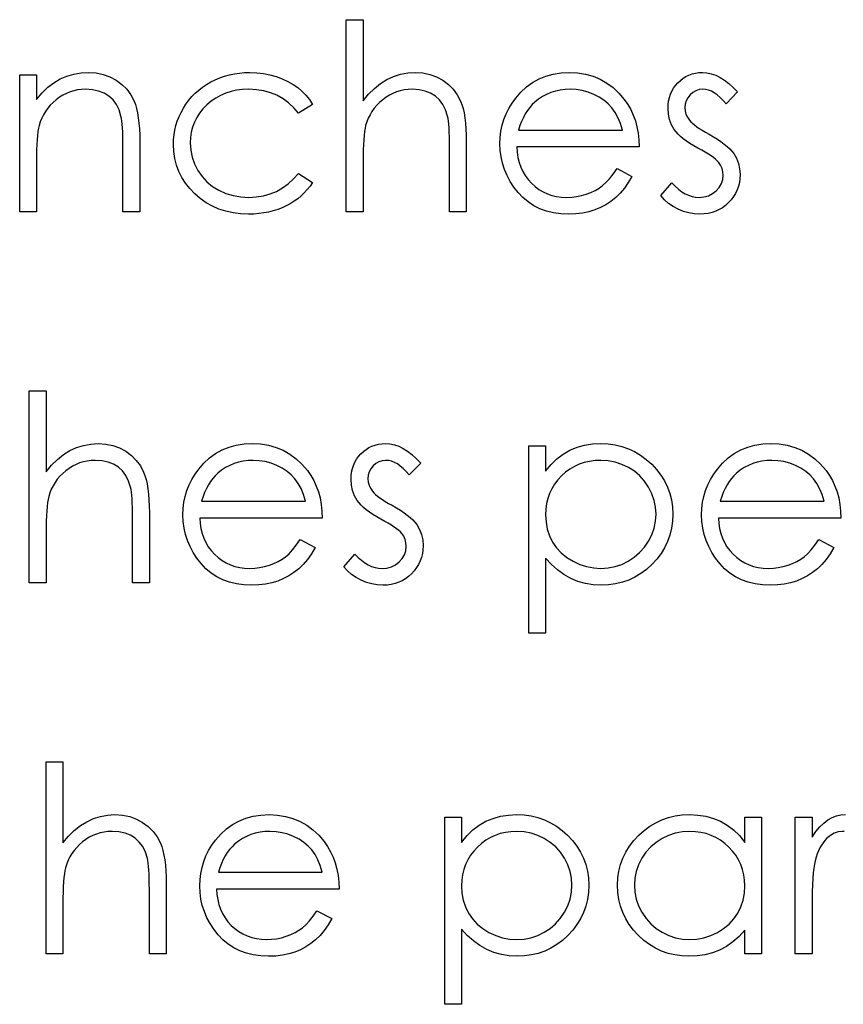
# Model space of a CAD drawing. Header units: inches. Extents: x -122 to 123, y -201 to 75.
# Tile 159 of 191: x -3.711 to -3.161, y 65.314 to 65.971. Entities that reach past the tile are written whole.
import ezdxf

# ---------------------------------------------------------------- set-up
doc = ezdxf.new("R2010")
doc.units = ezdxf.units.IN
doc.header["$MEASUREMENT"] = 0

msp = doc.modelspace()

# ---------------------------------------------------------------- linework, layer by layer
at = {"color": 7, "linetype": 'Continuous', "flags": 128}
for points in [[(-3.49283, 65.97113), (-3.48162, 65.97113), (-3.48162, 65.97113), (-3.48162, 65.91702), (-3.48162, 65.91702), (-3.47791, 65.92145), (-3.474, 65.92528), (-3.46995, 65.92854), (-3.46569, 65.93117), (-3.46126, 65.93322), (-3.45663, 65.9347), (-3.45184, 65.93557), (-3.44686, 65.93588), (-3.44686, 65.93588), (-3.4418, 65.93555), (-3.43704, 65.9346), (-3.43259, 65.93297), (-3.42843, 65.93072), (-3.42467, 65.92791), (-3.42142, 65.92468), (-3.41871, 65.92098), (-3.41654, 65.91684), (-3.41563, 65.91452), (-3.41486, 65.91186), (-3.41421, 65.90893), (-3.41366, 65.90568), (-3.41326, 65.9021), (-3.41296, 65.89824), (-3.41276, 65.89406), (-3.41271, 65.88958), (-3.41271, 65.88958), (-3.41271, 65.84293), (-3.41271, 65.84293), (-3.42392, 65.84293), (-3.42392, 65.84293), (-3.42392, 65.8859), (-3.42392, 65.8859), (-3.42395, 65.88963), (-3.424, 65.89303), (-3.4241, 65.89611), (-3.42425, 65.89889), (-3.42442, 65.90132), (-3.42465, 65.90342), (-3.42492, 65.90523), (-3.42523, 65.90668), (-3.42523, 65.90668), (-3.42658, 65.91089), (-3.42838, 65.91454), (-3.43063, 65.91762), (-3.43336, 65.92015), (-3.43654, 65.92213), (-3.44017, 65.92353), (-3.44428, 65.92438), (-3.44884, 65.92466), (-3.44884, 65.92466), (-3.45154, 65.92456), (-3.45417, 65.92423), (-3.45675, 65.92368), (-3.45923, 65.92293), (-3.46166, 65.92193), (-3.46399, 65.92075), (-3.46627, 65.91932), (-3.46847, 65.9177), (-3.47055, 65.91589), (-3.47243, 65.91402), (-3.47413, 65.91201), (-3.47566, 65.90991), (-3.47698, 65.90771), (-3.47813, 65.9054), (-3.47911, 65.90297), (-3.47989, 65.90047), (-3.47989, 65.90047), (-3.48029, 65.89864), (-3.48064, 65.89646), (-3.48094, 65.89393), (-3.48119, 65.89103), (-3.48136, 65.8878), (-3.48152, 65.88419), (-3.48159, 65.88026), (-3.48162, 65.87595), (-3.48162, 65.87595), (-3.48162, 65.84293), (-3.48162, 65.84293), (-3.49283, 65.84293), (-3.49283, 65.84293), (-3.49283, 65.97113)], [(-3.71078, 65.93427), (-3.69956, 65.93427), (-3.69956, 65.93427), (-3.69956, 65.9178), (-3.69956, 65.9178), (-3.69588, 65.9222), (-3.69203, 65.92598), (-3.68797, 65.92909), (-3.68371, 65.93157), (-3.67928, 65.93345), (-3.67465, 65.9348), (-3.66982, 65.9356), (-3.66481, 65.93588), (-3.66481, 65.93588), (-3.65975, 65.93555), (-3.65499, 65.9346), (-3.65054, 65.93297), (-3.64638, 65.93072), (-3.64262, 65.92791), (-3.63937, 65.92466), (-3.63666, 65.92095), (-3.63448, 65.91679), (-3.63358, 65.91447), (-3.63281, 65.91181), (-3.63216, 65.90888), (-3.63161, 65.90563), (-3.6312, 65.90207), (-3.6309, 65.89822), (-3.6307, 65.89403), (-3.63065, 65.88958), (-3.63065, 65.88958), (-3.63065, 65.84293), (-3.63065, 65.84293), (-3.64187, 65.84293), (-3.64187, 65.84293), (-3.64187, 65.8859), (-3.64187, 65.8859), (-3.6419, 65.88963), (-3.64195, 65.89303), (-3.64205, 65.89611), (-3.6422, 65.89889), (-3.6424, 65.90132), (-3.64262, 65.90342), (-3.6429, 65.90523), (-3.6432, 65.90668), (-3.6432, 65.90668), (-3.64448, 65.91089), (-3.64625, 65.91454), (-3.64851, 65.91762), (-3.65124, 65.92015), (-3.65444, 65.92213), (-3.6581, 65.92353), (-3.6622, 65.92438), (-3.66676, 65.92466), (-3.66676, 65.92466), (-3.66947, 65.92456), (-3.6721, 65.92423), (-3.67467, 65.92368), (-3.67715, 65.92293), (-3.67958, 65.92193), (-3.68194, 65.92075), (-3.68421, 65.91932), (-3.68642, 65.9177), (-3.6885, 65.91589), (-3.69037, 65.91402), (-3.69208, 65.91201), (-3.6936, 65.90991), (-3.69493, 65.90771), (-3.69608, 65.9054), (-3.69706, 65.90297), (-3.69784, 65.90047), (-3.69784, 65.90047), (-3.69824, 65.89862), (-3.69859, 65.89641), (-3.69889, 65.89388), (-3.69914, 65.89098), (-3.69931, 65.88775), (-3.69946, 65.88417), (-3.69954, 65.88024), (-3.69956, 65.87595), (-3.69956, 65.87595), (-3.69956, 65.84293), (-3.69956, 65.84293), (-3.71078, 65.84293), (-3.71078, 65.84293), (-3.71078, 65.93427)], [(-3.51527, 65.91447), (-3.52466, 65.90863), (-3.52466, 65.90863), (-3.52784, 65.91239), (-3.53132, 65.91564), (-3.53505, 65.9184), (-3.53906, 65.92065), (-3.54336, 65.9224), (-3.54795, 65.92366), (-3.55278, 65.92441), (-3.55791, 65.92466), (-3.55791, 65.92466), (-3.56202, 65.92448), (-3.56598, 65.92401), (-3.56973, 65.92318), (-3.57331, 65.92205), (-3.57672, 65.92058), (-3.57995, 65.91877), (-3.583, 65.91667), (-3.58588, 65.91422), (-3.58849, 65.91154), (-3.59074, 65.90871), (-3.59267, 65.90575), (-3.59422, 65.90265), (-3.59545, 65.89942), (-3.5963, 65.89604), (-3.59682, 65.89251), (-3.597, 65.88885), (-3.597, 65.88885), (-3.59667, 65.88407), (-3.59572, 65.87944), (-3.59412, 65.87493), (-3.59189, 65.87057), (-3.58909, 65.86654), (-3.58581, 65.86296), (-3.58208, 65.85988), (-3.57784, 65.85727), (-3.57324, 65.8552), (-3.56838, 65.85372), (-3.56325, 65.85284), (-3.55784, 65.85254), (-3.55784, 65.85254), (-3.55288, 65.85279), (-3.54815, 65.85354), (-3.54366, 65.8548), (-3.53938, 65.85655), (-3.53535, 65.8588), (-3.53157, 65.86156), (-3.52799, 65.86481), (-3.52466, 65.86857), (-3.52466, 65.86857), (-3.51527, 65.86241), (-3.51527, 65.86241), (-3.51697, 65.85998), (-3.51882, 65.85768), (-3.52083, 65.85552), (-3.52296, 65.85352), (-3.52521, 65.85164), (-3.52764, 65.84991), (-3.53019, 65.84831), (-3.53287, 65.84686), (-3.53568, 65.84556), (-3.53858, 65.84443), (-3.54156, 65.84348), (-3.54467, 65.8427), (-3.54785, 65.8421), (-3.55115, 65.84167), (-3.55453, 65.8414), (-3.55801, 65.84132), (-3.55801, 65.84132), (-3.56332, 65.84152), (-3.56838, 65.84218), (-3.57321, 65.84323), (-3.57782, 65.8447), (-3.5822, 65.84661), (-3.58636, 65.84894), (-3.59026, 65.85169), (-3.59395, 65.85487), (-3.5973, 65.85835), (-3.60018, 65.86203), (-3.60263, 65.86586), (-3.60464, 65.86989), (-3.60621, 65.87413), (-3.60732, 65.87851), (-3.60799, 65.88309), (-3.60822, 65.88785), (-3.60822, 65.88785), (-3.60812, 65.89108), (-3.60779, 65.89426), (-3.60729, 65.89739), (-3.60654, 65.90044), (-3.60561, 65.90345), (-3.60446, 65.9064), (-3.60311, 65.90928), (-3.60156, 65.91211), (-3.5998, 65.91484), (-3.5979, 65.9174), (-3.59585, 65.91982), (-3.59362, 65.92208), (-3.59127, 65.92418), (-3.58874, 65.92613), (-3.58603, 65.92794), (-3.5832, 65.92959), (-3.58025, 65.93107), (-3.57719, 65.93234), (-3.57406, 65.93342), (-3.57083, 65.9343), (-3.56753, 65.935), (-3.56415, 65.93547), (-3.56067, 65.93578), (-3.55709, 65.93588), (-3.55709, 65.93588), (-3.5526, 65.9357), (-3.54817, 65.93517), (-3.54384, 65.93432), (-3.53958, 65.9331), (-3.53553, 65.93159), (-3.53177, 65.92989), (-3.52837, 65.92796), (-3.52526, 65.92583), (-3.52243, 65.92346), (-3.51983, 65.92078), (-3.51742, 65.91777), (-3.51527, 65.91447)], [(-3.31209, 65.87177), (-3.30213, 65.86654), (-3.30213, 65.86654), (-3.30458, 65.86236), (-3.30721, 65.8586), (-3.31002, 65.85525), (-3.31302, 65.85234), (-3.3162, 65.84981), (-3.31956, 65.84761), (-3.32314, 65.84571), (-3.32689, 65.84413), (-3.33087, 65.8429), (-3.33511, 65.84203), (-3.33959, 65.8415), (-3.34432, 65.84132), (-3.34432, 65.84132), (-3.34958, 65.84155), (-3.35454, 65.84223), (-3.35919, 65.84335), (-3.36358, 65.84493), (-3.36763, 65.84696), (-3.37141, 65.84944), (-3.37492, 65.85237), (-3.3781, 65.85575), (-3.38095, 65.8594), (-3.38343, 65.86318), (-3.38551, 65.86709), (-3.38721, 65.87112), (-3.38857, 65.87525), (-3.38952, 65.87949), (-3.39007, 65.88387), (-3.39027, 65.88835), (-3.39027, 65.88835), (-3.39009, 65.89256), (-3.38962, 65.89666), (-3.38879, 65.90064), (-3.38764, 65.90453), (-3.38616, 65.90828), (-3.38436, 65.91191), (-3.38221, 65.91544), (-3.37975, 65.91885), (-3.37975, 65.91885), (-3.37627, 65.92283), (-3.37252, 65.92631), (-3.36848, 65.92921), (-3.36415, 65.93162), (-3.35955, 65.93347), (-3.35466, 65.93482), (-3.3495, 65.9356), (-3.34405, 65.93588), (-3.34405, 65.93588), (-3.33844, 65.9356), (-3.3331, 65.93475), (-3.32807, 65.93335), (-3.32334, 65.93139), (-3.31888, 65.92886), (-3.31472, 65.92576), (-3.31084, 65.9221), (-3.30726, 65.9179), (-3.30726, 65.9179), (-3.30496, 65.91462), (-3.30298, 65.91116), (-3.30128, 65.90748), (-3.2999, 65.90362), (-3.2988, 65.89957), (-3.298, 65.89531), (-3.29752, 65.89085), (-3.29732, 65.8862), (-3.29732, 65.8862), (-3.37905, 65.8862), (-3.37905, 65.8862), (-3.37883, 65.88259), (-3.37833, 65.87913), (-3.37752, 65.87585), (-3.37642, 65.87275), (-3.37507, 65.86982), (-3.37342, 65.86704), (-3.37146, 65.86444), (-3.36924, 65.86198), (-3.36678, 65.85978), (-3.3642, 65.85785), (-3.36147, 65.85622), (-3.35859, 65.8549), (-3.35559, 65.85387), (-3.35243, 65.85314), (-3.34915, 65.85269), (-3.34572, 65.85254), (-3.34572, 65.85254), (-3.34237, 65.85267), (-3.33909, 65.85307), (-3.33583, 65.85374), (-3.33263, 65.85467), (-3.32955, 65.85582), (-3.32672, 65.85717), (-3.32414, 65.85868), (-3.32178, 65.86035), (-3.31951, 65.86238), (-3.31713, 65.86499), (-3.31465, 65.86809), (-3.31209, 65.87177)], [(-3.23162, 65.92288), (-3.23923, 65.91504), (-3.23923, 65.91504), (-3.24123, 65.9173), (-3.24323, 65.91925), (-3.24524, 65.9209), (-3.24719, 65.92225), (-3.24917, 65.92331), (-3.25112, 65.92406), (-3.25307, 65.92451), (-3.255, 65.92466), (-3.255, 65.92466), (-3.25736, 65.92443), (-3.25954, 65.92373), (-3.26156, 65.92258), (-3.26339, 65.92095), (-3.26492, 65.91902), (-3.266, 65.91697), (-3.26665, 65.91474), (-3.26687, 65.91236), (-3.26687, 65.91236), (-3.26667, 65.91021), (-3.2661, 65.90813), (-3.26512, 65.90608), (-3.26377, 65.90407), (-3.26377, 65.90407), (-3.26289, 65.90305), (-3.26179, 65.902), (-3.26049, 65.90087), (-3.25896, 65.89972), (-3.25721, 65.89852), (-3.25525, 65.89729), (-3.2531, 65.89599), (-3.25072, 65.89466), (-3.25072, 65.89466), (-3.24782, 65.89301), (-3.24516, 65.89138), (-3.24273, 65.88975), (-3.24055, 65.88815), (-3.23863, 65.88655), (-3.23692, 65.88497), (-3.23547, 65.88339), (-3.23427, 65.88184), (-3.23427, 65.88184), (-3.23242, 65.87861), (-3.23106, 65.87518), (-3.23029, 65.87155), (-3.23001, 65.86772), (-3.23001, 65.86772), (-3.23014, 65.86501), (-3.23049, 65.86241), (-3.23109, 65.8599), (-3.23192, 65.85753), (-3.23302, 65.85522), (-3.23432, 65.85304), (-3.23587, 65.85096), (-3.23768, 65.84899), (-3.23965, 65.84718), (-3.24173, 65.84563), (-3.24394, 65.84433), (-3.24626, 65.84325), (-3.24872, 65.8424), (-3.2513, 65.8418), (-3.25398, 65.84145), (-3.25678, 65.84132), (-3.25678, 65.84132), (-3.26056, 65.84152), (-3.26424, 65.84215), (-3.26785, 65.84318), (-3.27138, 65.8446), (-3.27471, 65.84641), (-3.27774, 65.84854), (-3.28047, 65.85096), (-3.2829, 65.85369), (-3.2829, 65.85369), (-3.27546, 65.86216), (-3.27546, 65.86216), (-3.27331, 65.8599), (-3.27113, 65.85795), (-3.2689, 65.8563), (-3.26667, 65.85495), (-3.26439, 65.85389), (-3.26206, 65.85314), (-3.25974, 65.85269), (-3.25736, 65.85254), (-3.25736, 65.85254), (-3.25413, 65.85282), (-3.25115, 65.85364), (-3.24842, 65.855), (-3.24594, 65.85692), (-3.24388, 65.8592), (-3.24241, 65.86171), (-3.24153, 65.86436), (-3.24123, 65.86724), (-3.24123, 65.86724), (-3.24143, 65.86962), (-3.24201, 65.87187), (-3.24296, 65.87398), (-3.24431, 65.87595), (-3.24431, 65.87595), (-3.24519, 65.87691), (-3.24631, 65.87793), (-3.24769, 65.87903), (-3.24929, 65.88019), (-3.25115, 65.88139), (-3.25325, 65.88264), (-3.25558, 65.88397), (-3.25816, 65.88537), (-3.25816, 65.88537), (-3.26094, 65.88695), (-3.26349, 65.88852), (-3.2658, 65.8901), (-3.2679, 65.89165), (-3.26975, 65.89321), (-3.27135, 65.89476), (-3.27276, 65.89631), (-3.27391, 65.89784), (-3.27391, 65.89784), (-3.27574, 65.90102), (-3.27704, 65.90445), (-3.27784, 65.90806), (-3.27809, 65.91191), (-3.27809, 65.91191), (-3.27799, 65.91444), (-3.27769, 65.91684), (-3.27716, 65.91915), (-3.27646, 65.92135), (-3.27554, 65.92343), (-3.27441, 65.92541), (-3.27308, 65.92729), (-3.27155, 65.92904), (-3.26985, 65.93064), (-3.26805, 65.93202), (-3.26615, 65.9332), (-3.26414, 65.93417), (-3.26201, 65.93492), (-3.25979, 65.93545), (-3.25746, 65.93578), (-3.255, 65.93588), (-3.255, 65.93588), (-3.2521, 65.93568), (-3.24919, 65.93507), (-3.24626, 65.93405), (-3.24333, 65.93262), (-3.24043, 65.93079), (-3.2375, 65.92856), (-3.23455, 65.92593), (-3.23162, 65.92288)], [(-3.30854, 65.89741), (-3.30987, 65.90185), (-3.31149, 65.9058), (-3.31337, 65.90928), (-3.31552, 65.91229), (-3.31798, 65.91494), (-3.32083, 65.91732), (-3.32404, 65.91942), (-3.32762, 65.92125), (-3.33143, 65.92275), (-3.33536, 65.92381), (-3.33936, 65.92446), (-3.34347, 65.92466), (-3.34347, 65.92466), (-3.34682, 65.92453), (-3.35008, 65.92413), (-3.35321, 65.92346), (-3.35619, 65.92253), (-3.35909, 65.9213), (-3.36185, 65.91985), (-3.36448, 65.9181), (-3.36701, 65.91609), (-3.36701, 65.91609), (-3.36876, 65.91444), (-3.37039, 65.91259), (-3.37191, 65.91056), (-3.37332, 65.90833), (-3.37462, 65.90588), (-3.37582, 65.90325), (-3.3769, 65.90044), (-3.37787, 65.89741), (-3.37787, 65.89741), (-3.30854, 65.89741)], [(-3.70437, 65.72343), (-3.69315, 65.72343), (-3.69315, 65.72343), (-3.69315, 65.66932), (-3.69315, 65.66932), (-3.68945, 65.67375), (-3.68554, 65.67758), (-3.68149, 65.68084), (-3.67723, 65.68346), (-3.6728, 65.68552), (-3.66816, 65.687), (-3.66338, 65.68787), (-3.6584, 65.68817), (-3.6584, 65.68817), (-3.65334, 65.68785), (-3.64858, 65.68689), (-3.64413, 65.68527), (-3.63997, 65.68301), (-3.63621, 65.68021), (-3.63296, 65.67698), (-3.63025, 65.67327), (-3.62807, 65.66914), (-3.62717, 65.66681), (-3.6264, 65.66416), (-3.62575, 65.66123), (-3.6252, 65.65797), (-3.62479, 65.65439), (-3.62449, 65.65054), (-3.62429, 65.64636), (-3.62424, 65.64187), (-3.62424, 65.64187), (-3.62424, 65.59522), (-3.62424, 65.59522), (-3.63546, 65.59522), (-3.63546, 65.59522), (-3.63546, 65.63819), (-3.63546, 65.63819), (-3.63549, 65.64192), (-3.63554, 65.64533), (-3.63564, 65.64841), (-3.63579, 65.65119), (-3.63596, 65.65362), (-3.63619, 65.65572), (-3.63646, 65.65752), (-3.63676, 65.65898), (-3.63676, 65.65898), (-3.63812, 65.66318), (-3.63992, 65.66684), (-3.64217, 65.66992), (-3.6449, 65.67245), (-3.64808, 65.67442), (-3.65171, 65.67583), (-3.65582, 65.67668), (-3.66038, 65.67695), (-3.66038, 65.67695), (-3.66308, 65.67685), (-3.66571, 65.67653), (-3.66829, 65.67598), (-3.67077, 65.67523), (-3.6732, 65.67422), (-3.67553, 65.67305), (-3.6778, 65.67162), (-3.68001, 65.66999), (-3.68209, 65.66819), (-3.68396, 65.66631), (-3.68567, 65.66431), (-3.68719, 65.66221), (-3.68852, 65.66), (-3.68967, 65.6577), (-3.69065, 65.65527), (-3.69143, 65.65277), (-3.69143, 65.65277), (-3.69183, 65.65094), (-3.69218, 65.64876), (-3.69248, 65.64623), (-3.69273, 65.64333), (-3.6929, 65.6401), (-3.69305, 65.63649), (-3.69313, 65.63256), (-3.69315, 65.62825), (-3.69315, 65.62825), (-3.69315, 65.59522), (-3.69315, 65.59522), (-3.70437, 65.59522), (-3.70437, 65.59522), (-3.70437, 65.72343)], [(-3.52363, 65.62407), (-3.51367, 65.61884), (-3.51367, 65.61884), (-3.51612, 65.61465), (-3.51875, 65.6109), (-3.52155, 65.60754), (-3.52456, 65.60464), (-3.52774, 65.60211), (-3.53109, 65.59991), (-3.53468, 65.598), (-3.53843, 65.59643), (-3.54241, 65.5952), (-3.54664, 65.59432), (-3.55113, 65.5938), (-3.55586, 65.59362), (-3.55586, 65.59362), (-3.56112, 65.59385), (-3.56608, 65.59452), (-3.57073, 65.59565), (-3.57511, 65.59723), (-3.57917, 65.59925), (-3.58295, 65.60173), (-3.58646, 65.60466), (-3.58964, 65.60804), (-3.59249, 65.6117), (-3.59497, 65.61548), (-3.59705, 65.61939), (-3.59875, 65.62342), (-3.6001, 65.62755), (-3.60106, 65.63178), (-3.60161, 65.63616), (-3.60181, 65.64065), (-3.60181, 65.64065), (-3.60163, 65.64485), (-3.60116, 65.64896), (-3.60033, 65.65294), (-3.59918, 65.65682), (-3.5977, 65.66058), (-3.5959, 65.66421), (-3.59374, 65.66774), (-3.59129, 65.67114), (-3.59129, 65.67114), (-3.58781, 65.67513), (-3.58405, 65.67861), (-3.58002, 65.68151), (-3.57569, 65.68392), (-3.57108, 65.68577), (-3.5662, 65.68712), (-3.56104, 65.6879), (-3.55558, 65.68817), (-3.55558, 65.68817), (-3.54997, 65.6879), (-3.54464, 65.68705), (-3.53961, 65.68564), (-3.53488, 65.68369), (-3.53042, 65.68116), (-3.52626, 65.67806), (-3.52238, 65.6744), (-3.5188, 65.67019), (-3.5188, 65.67019), (-3.5165, 65.66691), (-3.51452, 65.66346), (-3.51282, 65.65978), (-3.51144, 65.65592), (-3.51034, 65.65186), (-3.50954, 65.64761), (-3.50906, 65.64315), (-3.50886, 65.63849), (-3.50886, 65.63849), (-3.59059, 65.63849), (-3.59059, 65.63849), (-3.59036, 65.63489), (-3.58986, 65.63143), (-3.58906, 65.62815), (-3.58796, 65.62505), (-3.58661, 65.62212), (-3.58496, 65.61934), (-3.583, 65.61673), (-3.58077, 65.61428), (-3.57832, 65.61208), (-3.57574, 65.61015), (-3.57301, 65.60852), (-3.57013, 65.60719), (-3.56713, 65.60617), (-3.56397, 65.60544), (-3.56069, 65.60499), (-3.55726, 65.60484), (-3.55726, 65.60484), (-3.55391, 65.60496), (-3.55063, 65.60536), (-3.54737, 65.60604), (-3.54417, 65.60697), (-3.54109, 65.60812), (-3.53826, 65.60947), (-3.53568, 65.61097), (-3.53332, 65.61265), (-3.53104, 65.61468), (-3.52867, 65.61728), (-3.52619, 65.62039), (-3.52363, 65.62407)], [(-3.44315, 65.67518), (-3.45077, 65.66734), (-3.45077, 65.66734), (-3.45277, 65.66959), (-3.45477, 65.67155), (-3.45678, 65.6732), (-3.45873, 65.67455), (-3.46071, 65.6756), (-3.46266, 65.67635), (-3.46461, 65.6768), (-3.46654, 65.67695), (-3.46654, 65.67695), (-3.46889, 65.67673), (-3.47107, 65.67603), (-3.4731, 65.67488), (-3.47493, 65.67325), (-3.47646, 65.67132), (-3.47753, 65.66927), (-3.47818, 65.66704), (-3.47841, 65.66466), (-3.47841, 65.66466), (-3.47821, 65.66251), (-3.47763, 65.66043), (-3.47666, 65.65837), (-3.47531, 65.65637), (-3.47531, 65.65637), (-3.47443, 65.65534), (-3.47333, 65.65429), (-3.47202, 65.65317), (-3.4705, 65.65201), (-3.46874, 65.65081), (-3.46679, 65.64959), (-3.46464, 65.64828), (-3.46226, 65.64696), (-3.46226, 65.64696), (-3.45935, 65.6453), (-3.4567, 65.64368), (-3.45427, 65.64205), (-3.45209, 65.64045), (-3.45017, 65.63884), (-3.44846, 65.63727), (-3.44701, 65.63569), (-3.44581, 65.63414), (-3.44581, 65.63414), (-3.44396, 65.63091), (-3.4426, 65.62747), (-3.44183, 65.62384), (-3.44155, 65.62001), (-3.44155, 65.62001), (-3.44168, 65.61731), (-3.44203, 65.6147), (-3.44263, 65.6122), (-3.44345, 65.60982), (-3.44456, 65.60752), (-3.44586, 65.60534), (-3.44741, 65.60326), (-3.44921, 65.60128), (-3.45119, 65.59948), (-3.45327, 65.59793), (-3.45547, 65.59663), (-3.4578, 65.59555), (-3.46026, 65.5947), (-3.46284, 65.5941), (-3.46551, 65.59375), (-3.46832, 65.59362), (-3.46832, 65.59362), (-3.4721, 65.59382), (-3.47578, 65.59445), (-3.47939, 65.59547), (-3.48292, 65.5969), (-3.48625, 65.5987), (-3.48928, 65.60083), (-3.49201, 65.60326), (-3.49444, 65.60599), (-3.49444, 65.60599), (-3.487, 65.61445), (-3.487, 65.61445), (-3.48485, 65.6122), (-3.48267, 65.61025), (-3.48044, 65.60859), (-3.47821, 65.60724), (-3.47593, 65.60619), (-3.4736, 65.60544), (-3.47127, 65.60499), (-3.46889, 65.60484), (-3.46889, 65.60484), (-3.46566, 65.60511), (-3.46269, 65.60594), (-3.45996, 65.60729), (-3.45748, 65.60922), (-3.45542, 65.6115), (-3.45395, 65.614), (-3.45307, 65.61666), (-3.45277, 65.61954), (-3.45277, 65.61954), (-3.45297, 65.62192), (-3.45355, 65.62417), (-3.4545, 65.62627), (-3.45585, 65.62825), (-3.45585, 65.62825), (-3.45673, 65.6292), (-3.45785, 65.63023), (-3.45923, 65.63133), (-3.46083, 65.63248), (-3.46269, 65.63368), (-3.46479, 65.63494), (-3.46712, 65.63626), (-3.4697, 65.63767), (-3.4697, 65.63767), (-3.47248, 65.63924), (-3.47503, 65.64082), (-3.47733, 65.6424), (-3.47944, 65.64395), (-3.48129, 65.6455), (-3.48289, 65.64706), (-3.48429, 65.64861), (-3.48545, 65.65014), (-3.48545, 65.65014), (-3.48727, 65.65332), (-3.48858, 65.65675), (-3.48938, 65.66035), (-3.48963, 65.66421), (-3.48963, 65.66421), (-3.48953, 65.66674), (-3.48923, 65.66914), (-3.4887, 65.67145), (-3.488, 65.67365), (-3.48707, 65.67573), (-3.48595, 65.67771), (-3.48462, 65.67958), (-3.48309, 65.68134), (-3.48139, 65.68294), (-3.47959, 65.68432), (-3.47768, 65.68549), (-3.47568, 65.68647), (-3.47355, 65.68722), (-3.47132, 65.68775), (-3.469, 65.68807), (-3.46654, 65.68817), (-3.46654, 65.68817), (-3.46364, 65.68797), (-3.46073, 65.68737), (-3.4578, 65.68634), (-3.45487, 65.68492), (-3.45197, 65.68309), (-3.44904, 65.68086), (-3.44608, 65.67823), (-3.44315, 65.67518)], [(-3.37104, 65.68657), (-3.35982, 65.68657), (-3.35982, 65.68657), (-3.35982, 65.66967), (-3.35982, 65.66967), (-3.35614, 65.67417), (-3.35221, 65.67801), (-3.348, 65.68121), (-3.34352, 65.68374), (-3.33876, 65.68567), (-3.33375, 65.68707), (-3.32847, 65.6879), (-3.32291, 65.68817), (-3.32291, 65.68817), (-3.31805, 65.68795), (-3.31335, 65.68732), (-3.30884, 65.68624), (-3.30451, 65.68472), (-3.30035, 65.68279), (-3.29639, 65.68041), (-3.29259, 65.67761), (-3.28898, 65.67437), (-3.28568, 65.67084), (-3.28282, 65.66711), (-3.28039, 65.66323), (-3.27842, 65.65918), (-3.27686, 65.65492), (-3.27576, 65.65051), (-3.27511, 65.6459), (-3.27488, 65.64115), (-3.27488, 65.64115), (-3.27511, 65.63629), (-3.27576, 65.63161), (-3.27684, 65.62712), (-3.27837, 65.62282), (-3.28034, 65.61869), (-3.28275, 65.61475), (-3.28558, 65.61102), (-3.28886, 65.60747), (-3.29244, 65.60421), (-3.29619, 65.60141), (-3.30015, 65.59903), (-3.30426, 65.59708), (-3.30856, 65.59557), (-3.31305, 65.5945), (-3.31773, 65.59385), (-3.32256, 65.59362), (-3.32256, 65.59362), (-3.32799, 65.5939), (-3.33323, 65.59477), (-3.33821, 65.59617), (-3.34299, 65.59818), (-3.34753, 65.60073), (-3.35186, 65.60386), (-3.35594, 65.60754), (-3.35982, 65.61177), (-3.35982, 65.61177), (-3.35982, 65.56157), (-3.35982, 65.56157), (-3.37104, 65.56157), (-3.37104, 65.56157), (-3.37104, 65.68657)], [(-3.17748, 65.62407), (-3.16751, 65.61884), (-3.16751, 65.61884), (-3.16997, 65.61465), (-3.1726, 65.6109), (-3.1754, 65.60754), (-3.17841, 65.60464), (-3.18159, 65.60211), (-3.18494, 65.59991), (-3.18852, 65.598), (-3.19228, 65.59643), (-3.19626, 65.5952), (-3.20049, 65.59432), (-3.20497, 65.5938), (-3.20971, 65.59362), (-3.20971, 65.59362), (-3.21496, 65.59385), (-3.21992, 65.59452), (-3.22458, 65.59565), (-3.22896, 65.59723), (-3.23302, 65.59925), (-3.2368, 65.60173), (-3.2403, 65.60466), (-3.24348, 65.60804), (-3.24634, 65.6117), (-3.24882, 65.61548), (-3.2509, 65.61939), (-3.2526, 65.62342), (-3.25395, 65.62755), (-3.2549, 65.63178), (-3.25545, 65.63616), (-3.25565, 65.64065), (-3.25565, 65.64065), (-3.25548, 65.64485), (-3.255, 65.64896), (-3.25418, 65.65294), (-3.25302, 65.65682), (-3.25155, 65.66058), (-3.24974, 65.66421), (-3.24759, 65.66774), (-3.24514, 65.67114), (-3.24514, 65.67114), (-3.24166, 65.67513), (-3.2379, 65.67861), (-3.23387, 65.68151), (-3.22954, 65.68392), (-3.22493, 65.68577), (-3.22005, 65.68712), (-3.21489, 65.6879), (-3.20943, 65.68817), (-3.20943, 65.68817), (-3.20382, 65.6879), (-3.19849, 65.68705), (-3.19345, 65.68564), (-3.18872, 65.68369), (-3.18426, 65.68116), (-3.18011, 65.67806), (-3.17623, 65.6744), (-3.17265, 65.67019), (-3.17265, 65.67019), (-3.17034, 65.66691), (-3.16836, 65.66346), (-3.16666, 65.65978), (-3.16528, 65.65592), (-3.16418, 65.65186), (-3.16338, 65.64761), (-3.16291, 65.64315), (-3.16271, 65.63849), (-3.16271, 65.63849), (-3.24444, 65.63849), (-3.24444, 65.63849), (-3.24421, 65.63489), (-3.24371, 65.63143), (-3.24291, 65.62815), (-3.24181, 65.62505), (-3.24045, 65.62212), (-3.2388, 65.61934), (-3.23685, 65.61673), (-3.23462, 65.61428), (-3.23217, 65.61208), (-3.22959, 65.61015), (-3.22686, 65.60852), (-3.22398, 65.60719), (-3.22097, 65.60617), (-3.21782, 65.60544), (-3.21454, 65.60499), (-3.21111, 65.60484), (-3.21111, 65.60484), (-3.20775, 65.60496), (-3.20447, 65.60536), (-3.20122, 65.60604), (-3.19801, 65.60697), (-3.19493, 65.60812), (-3.1921, 65.60947), (-3.18952, 65.61097), (-3.18717, 65.61265), (-3.18489, 65.61468), (-3.18251, 65.61728), (-3.18003, 65.62039), (-3.17748, 65.62407)], [(-3.52008, 65.64971), (-3.5214, 65.65414), (-3.52303, 65.6581), (-3.52491, 65.66158), (-3.52706, 65.66458), (-3.52952, 65.66724), (-3.53237, 65.66962), (-3.53558, 65.67172), (-3.53916, 65.67355), (-3.54296, 65.67505), (-3.54689, 65.6761), (-3.5509, 65.67675), (-3.55501, 65.67695), (-3.55501, 65.67695), (-3.55836, 65.67683), (-3.56162, 65.67643), (-3.56475, 65.67575), (-3.56773, 65.67483), (-3.57063, 65.6736), (-3.57339, 65.67215), (-3.57602, 65.67039), (-3.57855, 65.66839), (-3.57855, 65.66839), (-3.5803, 65.66674), (-3.58193, 65.66488), (-3.58345, 65.66286), (-3.58486, 65.66063), (-3.58616, 65.65817), (-3.58736, 65.65554), (-3.58844, 65.65274), (-3.58941, 65.64971), (-3.58941, 65.64971), (-3.52008, 65.64971)], [(-3.32301, 65.67695), (-3.32682, 65.6768), (-3.33047, 65.6763), (-3.33398, 65.6755), (-3.33733, 65.67435), (-3.34054, 65.6729), (-3.34357, 65.67112), (-3.34647, 65.66899), (-3.3492, 65.66656), (-3.35168, 65.66388), (-3.35384, 65.66105), (-3.35566, 65.65805), (-3.35717, 65.65489), (-3.35832, 65.65159), (-3.35914, 65.64811), (-3.35965, 65.64448), (-3.35982, 65.6407), (-3.35982, 65.6407), (-3.35952, 65.63574), (-3.35864, 65.63106), (-3.35717, 65.6266), (-3.35509, 65.62242), (-3.35246, 65.61859), (-3.3493, 65.61516), (-3.34565, 65.61215), (-3.34149, 65.60957), (-3.33701, 65.60749), (-3.3324, 65.60602), (-3.32769, 65.60514), (-3.32284, 65.60484), (-3.32284, 65.60484), (-3.31808, 65.60514), (-3.31347, 65.60604), (-3.30899, 65.60752), (-3.30468, 65.60962), (-3.30065, 65.61225), (-3.29705, 65.61536), (-3.29389, 65.61894), (-3.29116, 65.62299), (-3.28896, 65.62735), (-3.28735, 65.63181), (-3.28643, 65.63636), (-3.2861, 65.64102), (-3.2861, 65.64102), (-3.2864, 65.6457), (-3.28735, 65.65026), (-3.28891, 65.65472), (-3.29111, 65.65903), (-3.29381, 65.66306), (-3.29697, 65.66659), (-3.30055, 65.66967), (-3.30456, 65.67225), (-3.30889, 65.6743), (-3.3134, 65.67578), (-3.3181, 65.67665), (-3.32301, 65.67695)], [(-3.17392, 65.64971), (-3.17525, 65.65414), (-3.17688, 65.6581), (-3.17876, 65.66158), (-3.18091, 65.66458), (-3.18336, 65.66724), (-3.18622, 65.66962), (-3.18942, 65.67172), (-3.193, 65.67355), (-3.19681, 65.67505), (-3.20074, 65.6761), (-3.20475, 65.67675), (-3.20885, 65.67695), (-3.20885, 65.67695), (-3.21221, 65.67683), (-3.21546, 65.67643), (-3.21859, 65.67575), (-3.22157, 65.67483), (-3.22448, 65.6736), (-3.22723, 65.67215), (-3.22986, 65.67039), (-3.23239, 65.66839), (-3.23239, 65.66839), (-3.23414, 65.66674), (-3.23577, 65.66488), (-3.2373, 65.66286), (-3.2387, 65.66063), (-3.24, 65.65817), (-3.24121, 65.65554), (-3.24228, 65.65274), (-3.24326, 65.64971), (-3.24326, 65.64971), (-3.17392, 65.64971)], [(-3.69315, 65.47572), (-3.68194, 65.47572), (-3.68194, 65.47572), (-3.68194, 65.42161), (-3.68194, 65.42161), (-3.67823, 65.42605), (-3.67432, 65.42988), (-3.67027, 65.43313), (-3.66601, 65.43576), (-3.66158, 65.43781), (-3.65695, 65.43929), (-3.65216, 65.44017), (-3.64718, 65.44047), (-3.64718, 65.44047), (-3.64212, 65.44014), (-3.63736, 65.43919), (-3.63291, 65.43756), (-3.62875, 65.43531), (-3.62499, 65.43251), (-3.62174, 65.42928), (-3.61904, 65.42557), (-3.61686, 65.42144), (-3.61596, 65.41911), (-3.61518, 65.41646), (-3.61453, 65.41353), (-3.61398, 65.41027), (-3.61358, 65.40669), (-3.61328, 65.40283), (-3.61308, 65.39865), (-3.61303, 65.39417), (-3.61303, 65.39417), (-3.61303, 65.34752), (-3.61303, 65.34752), (-3.62424, 65.34752), (-3.62424, 65.34752), (-3.62424, 65.39049), (-3.62424, 65.39049), (-3.62427, 65.39422), (-3.62432, 65.39762), (-3.62442, 65.4007), (-3.62457, 65.40348), (-3.62474, 65.40591), (-3.62497, 65.40802), (-3.62525, 65.40982), (-3.62555, 65.41127), (-3.62555, 65.41127), (-3.6269, 65.41548), (-3.6287, 65.41913), (-3.63095, 65.42221), (-3.63368, 65.42474), (-3.63686, 65.42672), (-3.64049, 65.42812), (-3.6446, 65.42898), (-3.64916, 65.42925), (-3.64916, 65.42925), (-3.65186, 65.42915), (-3.65449, 65.42882), (-3.65707, 65.42827), (-3.65955, 65.42752), (-3.66198, 65.42652), (-3.66431, 65.42534), (-3.66659, 65.42392), (-3.66879, 65.42229), (-3.67087, 65.42049), (-3.67275, 65.41861), (-3.67445, 65.41661), (-3.67598, 65.4145), (-3.6773, 65.4123), (-3.67846, 65.40999), (-3.67943, 65.40757), (-3.68021, 65.40506), (-3.68021, 65.40506), (-3.68061, 65.40323), (-3.68096, 65.40106), (-3.68126, 65.39853), (-3.68151, 65.39562), (-3.68169, 65.39239), (-3.68184, 65.38879), (-3.68191, 65.38485), (-3.68194, 65.38055), (-3.68194, 65.38055), (-3.68194, 65.34752), (-3.68194, 65.34752), (-3.69315, 65.34752), (-3.69315, 65.34752), (-3.69315, 65.47572)], [(-3.51242, 65.37637), (-3.50245, 65.37113), (-3.50245, 65.37113), (-3.5049, 65.36695), (-3.50753, 65.36319), (-3.51034, 65.35984), (-3.51334, 65.35693), (-3.51652, 65.35441), (-3.51988, 65.3522), (-3.52346, 65.3503), (-3.52721, 65.34872), (-3.53119, 65.34749), (-3.53543, 65.34662), (-3.53991, 65.34609), (-3.54464, 65.34592), (-3.54464, 65.34592), (-3.5499, 65.34614), (-3.55486, 65.34682), (-3.55951, 65.34795), (-3.5639, 65.34952), (-3.56795, 65.35155), (-3.57173, 65.35403), (-3.57524, 65.35696), (-3.57842, 65.36034), (-3.58127, 65.364), (-3.58375, 65.36778), (-3.58583, 65.37168), (-3.58753, 65.37571), (-3.58889, 65.37985), (-3.58984, 65.38408), (-3.59039, 65.38846), (-3.59059, 65.39294), (-3.59059, 65.39294), (-3.59041, 65.39715), (-3.58994, 65.40126), (-3.58911, 65.40524), (-3.58796, 65.40912), (-3.58648, 65.41287), (-3.58468, 65.41651), (-3.58253, 65.42004), (-3.58007, 65.42344), (-3.58007, 65.42344), (-3.57659, 65.42742), (-3.57284, 65.4309), (-3.5688, 65.43381), (-3.56447, 65.43621), (-3.55987, 65.43806), (-3.55498, 65.43942), (-3.54982, 65.44019), (-3.54437, 65.44047), (-3.54437, 65.44047), (-3.53876, 65.44019), (-3.53342, 65.43934), (-3.52839, 65.43794), (-3.52366, 65.43599), (-3.5192, 65.43346), (-3.51504, 65.43035), (-3.51116, 65.4267), (-3.50758, 65.42249), (-3.50758, 65.42249), (-3.50528, 65.41921), (-3.5033, 65.41575), (-3.5016, 65.41207), (-3.50022, 65.40822), (-3.49912, 65.40416), (-3.49832, 65.3999), (-3.49784, 65.39545), (-3.49764, 65.39079), (-3.49764, 65.39079), (-3.57937, 65.39079), (-3.57937, 65.39079), (-3.57915, 65.38718), (-3.57865, 65.38373), (-3.57784, 65.38045), (-3.57674, 65.37734), (-3.57539, 65.37441), (-3.57374, 65.37163), (-3.57178, 65.36903), (-3.56956, 65.36658), (-3.5671, 65.36437), (-3.56452, 65.36244), (-3.56179, 65.36082), (-3.55891, 65.35949), (-3.55591, 65.35846), (-3.55275, 65.35774), (-3.54947, 65.35729), (-3.54604, 65.35714), (-3.54604, 65.35714), (-3.54269, 65.35726), (-3.53941, 65.35766), (-3.53615, 65.35834), (-3.53295, 65.35926), (-3.52987, 65.36042), (-3.52704, 65.36177), (-3.52446, 65.36327), (-3.52211, 65.36495), (-3.51983, 65.36698), (-3.51745, 65.36958), (-3.51497, 65.37269), (-3.51241, 65.37637)], [(-3.42713, 65.43887), (-3.41591, 65.43887), (-3.41591, 65.43887), (-3.41591, 65.42196), (-3.41591, 65.42196), (-3.41223, 65.42647), (-3.4083, 65.4303), (-3.40409, 65.43351), (-3.39961, 65.43604), (-3.39485, 65.43796), (-3.38984, 65.43937), (-3.38456, 65.44019), (-3.379, 65.44047), (-3.379, 65.44047), (-3.37414, 65.44024), (-3.36944, 65.43962), (-3.36493, 65.43854), (-3.3606, 65.43701), (-3.35644, 65.43508), (-3.35248, 65.43271), (-3.34868, 65.4299), (-3.34507, 65.42667), (-3.34177, 65.42314), (-3.33891, 65.41941), (-3.33648, 65.41553), (-3.3345, 65.41147), (-3.33295, 65.40722), (-3.33185, 65.40281), (-3.3312, 65.3982), (-3.33097, 65.39344), (-3.33097, 65.39344), (-3.3312, 65.38859), (-3.33185, 65.3839), (-3.33293, 65.37942), (-3.33445, 65.37511), (-3.33643, 65.37098), (-3.33884, 65.36705), (-3.34167, 65.36332), (-3.34495, 65.35976), (-3.34853, 65.35651), (-3.35228, 65.3537), (-3.35624, 65.35133), (-3.36035, 65.34937), (-3.36465, 65.34787), (-3.36914, 65.34679), (-3.37382, 65.34614), (-3.37865, 65.34592), (-3.37865, 65.34592), (-3.38408, 65.34619), (-3.38932, 65.34707), (-3.3943, 65.34847), (-3.39908, 65.35047), (-3.40362, 65.35303), (-3.40795, 65.35616), (-3.41203, 65.35984), (-3.41591, 65.36407), (-3.41591, 65.36407), (-3.41591, 65.31387), (-3.41591, 65.31387), (-3.42713, 65.31387), (-3.42713, 65.31387), (-3.42713, 65.43887)], [(-3.21559, 65.43887), (-3.21559, 65.34752), (-3.21559, 65.34752), (-3.22681, 65.34752), (-3.22681, 65.34752), (-3.22681, 65.36332), (-3.22681, 65.36332), (-3.23069, 65.35911), (-3.23477, 65.35551), (-3.23913, 65.3525), (-3.24368, 65.3501), (-3.24847, 65.34827), (-3.25345, 65.34697), (-3.25868, 65.34617), (-3.26412, 65.34592), (-3.26412, 65.34592), (-3.26895, 65.34614), (-3.27361, 65.34679), (-3.27809, 65.34787), (-3.2824, 65.34937), (-3.2865, 65.35133), (-3.29046, 65.3537), (-3.29422, 65.35651), (-3.2978, 65.35976), (-3.30108, 65.36332), (-3.30391, 65.36705), (-3.30628, 65.37098), (-3.30826, 65.37511), (-3.30979, 65.37942), (-3.31087, 65.3839), (-3.31152, 65.38859), (-3.31174, 65.39344), (-3.31174, 65.39344), (-3.31152, 65.3982), (-3.31087, 65.40281), (-3.30977, 65.40722), (-3.30821, 65.41147), (-3.30623, 65.41553), (-3.30383, 65.41941), (-3.30098, 65.42314), (-3.29767, 65.42667), (-3.29407, 65.4299), (-3.29026, 65.43271), (-3.2863, 65.43508), (-3.28215, 65.43701), (-3.27781, 65.43854), (-3.27331, 65.43962), (-3.26862, 65.44024), (-3.26377, 65.44047), (-3.26377, 65.44047), (-3.25818, 65.44019), (-3.25287, 65.43937), (-3.24784, 65.43796), (-3.24308, 65.43604), (-3.2386, 65.43351), (-3.23437, 65.4303), (-3.23046, 65.42647), (-3.22681, 65.42196), (-3.22681, 65.42196), (-3.22681, 65.43887), (-3.22681, 65.43887), (-3.21559, 65.43887)], [(-3.19315, 65.43887), (-3.18194, 65.43887), (-3.18194, 65.43887), (-3.18194, 65.42542), (-3.18194, 65.42542), (-3.17938, 65.42913), (-3.17675, 65.43228), (-3.17407, 65.43486), (-3.17132, 65.43691), (-3.16849, 65.43847), (-3.16558, 65.43959), (-3.16266, 65.44024), (-3.15965, 65.44047)], [(-3.16055, 65.42915), (-3.16178, 65.42925), (-3.16178, 65.42925), (-3.16446, 65.42895), (-3.16711, 65.42805), (-3.16969, 65.42655), (-3.17225, 65.42444), (-3.17347, 65.42317), (-3.17462, 65.42171), (-3.17568, 65.42011), (-3.17668, 65.41833), (-3.1776, 65.41638), (-3.17846, 65.41428), (-3.17923, 65.412), (-3.17993, 65.40957), (-3.17993, 65.40957), (-3.18041, 65.40739), (-3.18081, 65.40471), (-3.18116, 65.40153), (-3.18144, 65.39785), (-3.18166, 65.39369), (-3.18181, 65.38904), (-3.18191, 65.38388), (-3.18194, 65.37822), (-3.18194, 65.37822), (-3.18194, 65.34752), (-3.18194, 65.34752), (-3.19315, 65.34752), (-3.19315, 65.34752), (-3.19315, 65.43887)], [(-3.50886, 65.40201), (-3.51019, 65.40644), (-3.51181, 65.4104), (-3.51369, 65.41388), (-3.51585, 65.41688), (-3.5183, 65.41954), (-3.52115, 65.42191), (-3.52436, 65.42402), (-3.52794, 65.42585), (-3.53175, 65.42735), (-3.53568, 65.4284), (-3.53968, 65.42905), (-3.54379, 65.42925), (-3.54379, 65.42925), (-3.54715, 65.42913), (-3.5504, 65.42872), (-3.55353, 65.42805), (-3.55651, 65.42712), (-3.55941, 65.4259), (-3.56217, 65.42444), (-3.5648, 65.42269), (-3.56733, 65.42069), (-3.56733, 65.42069), (-3.56908, 65.41903), (-3.57071, 65.41718), (-3.57224, 65.41515), (-3.57364, 65.41292), (-3.57494, 65.41047), (-3.57614, 65.40784), (-3.57722, 65.40504), (-3.57819, 65.40201), (-3.57819, 65.40201), (-3.50886, 65.40201)], [(-3.3791, 65.42925), (-3.38291, 65.4291), (-3.38656, 65.4286), (-3.39007, 65.4278), (-3.39342, 65.42665), (-3.39663, 65.42519), (-3.39966, 65.42342), (-3.40256, 65.42129), (-3.40529, 65.41886), (-3.40777, 65.41618), (-3.40993, 65.41335), (-3.41175, 65.41035), (-3.41326, 65.40719), (-3.41441, 65.40389), (-3.41523, 65.4004), (-3.41573, 65.39677), (-3.41591, 65.39299), (-3.41591, 65.39299), (-3.41561, 65.38803), (-3.41473, 65.38335), (-3.41326, 65.3789), (-3.41118, 65.37471), (-3.40855, 65.37088), (-3.40539, 65.36745), (-3.40174, 65.36445), (-3.39758, 65.36187), (-3.3931, 65.35979), (-3.38849, 65.35831), (-3.38378, 65.35744), (-3.37893, 65.35714), (-3.37893, 65.35714), (-3.37417, 65.35744), (-3.36956, 65.35834), (-3.36508, 65.35981), (-3.36077, 65.36192), (-3.35674, 65.36455), (-3.35313, 65.36765), (-3.34998, 65.37123), (-3.34725, 65.37529), (-3.34505, 65.37965), (-3.34344, 65.3841), (-3.34252, 65.38866), (-3.34219, 65.39332), (-3.34219, 65.39332), (-3.34249, 65.398), (-3.34344, 65.40256), (-3.345, 65.40702), (-3.3472, 65.41132), (-3.3499, 65.41535), (-3.35306, 65.41888), (-3.35664, 65.42196), (-3.36065, 65.42454), (-3.36498, 65.4266), (-3.36949, 65.42807), (-3.37419, 65.42895), (-3.3791, 65.42925)], [(-3.26362, 65.42925), (-3.26852, 65.42895), (-3.27323, 65.42807), (-3.27774, 65.4266), (-3.28207, 65.42454), (-3.28608, 65.42196), (-3.28966, 65.41888), (-3.29281, 65.41535), (-3.29554, 65.41132), (-3.29772, 65.40702), (-3.29927, 65.40256), (-3.30023, 65.398), (-3.30053, 65.39332), (-3.30053, 65.39332), (-3.3002, 65.38866), (-3.29927, 65.3841), (-3.2977, 65.37965), (-3.29549, 65.37529), (-3.29274, 65.37123), (-3.28958, 65.36765), (-3.28598, 65.36455), (-3.28195, 65.36192), (-3.27761, 65.35981), (-3.27313, 65.35834), (-3.2685, 65.35744), (-3.26372, 65.35714), (-3.26372, 65.35714), (-3.25886, 65.35744), (-3.25413, 65.35831), (-3.24954, 65.35979), (-3.24509, 65.36187), (-3.24096, 65.36445), (-3.2373, 65.36745), (-3.23419, 65.37088), (-3.23157, 65.37471), (-3.22949, 65.3789), (-3.22798, 65.38335), (-3.22711, 65.38803), (-3.22681, 65.39299), (-3.22681, 65.39299), (-3.22698, 65.39677), (-3.22748, 65.4004), (-3.22831, 65.40389), (-3.22946, 65.40719), (-3.23096, 65.41035), (-3.23279, 65.41335), (-3.23495, 65.41618), (-3.23745, 65.41886), (-3.24018, 65.42129), (-3.24306, 65.42342), (-3.24611, 65.42519), (-3.24929, 65.42665), (-3.25265, 65.4278), (-3.25615, 65.4286), (-3.25981, 65.4291), (-3.26362, 65.42925)]]:
    msp.add_lwpolyline(points, dxfattribs=at)

doc.saveas('drawing.dxf')
